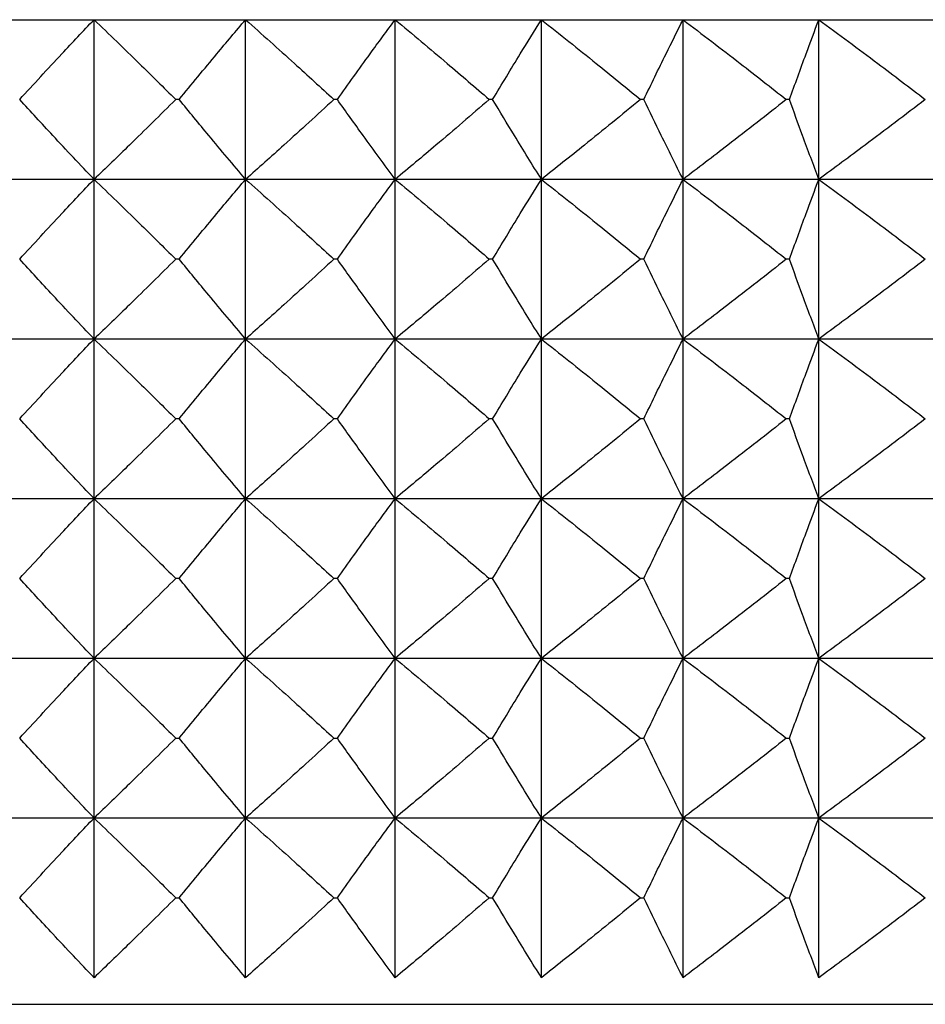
# Model space of a CAD drawing. Header units: millimetres. Extents: x 0 to 210, y 0 to 297.
# Tile 51 of 80: x 176.46 to 178.16, y 259.08 to 260.93. Entities that reach past the tile are written whole.
import ezdxf

# ---------------------------------------------------------------- set-up
doc = ezdxf.new("R2010")
doc.units = ezdxf.units.MM

msp = doc.modelspace()

# ---------------------------------------------------------------- linework, layer by layer
at = {"color": 7, "linetype": 'Continuous', "lineweight": 25}
for p, q in [((176.3173, 260.9252), (176.6032, 260.9252)), ((176.6032, 260.6252), (176.6032, 260.9252)), ((176.6032, 260.9252), (176.8879, 260.9252)), ((176.8879, 260.6252), (176.8879, 260.9252)), ((176.8879, 260.9252), (177.1688, 260.9252)), ((177.1688, 260.6252), (177.1688, 260.9252)), ((177.1688, 260.9252), (177.4435, 260.9252)), ((177.4435, 260.6252), (177.4435, 260.9252)), ((177.4435, 260.9252), (177.7095, 260.9252)), ((177.7095, 260.6252), (177.7095, 260.9252)), ((177.7095, 260.9252), (177.9646, 260.9252)), ((177.9646, 260.6252), (177.9646, 260.9252)), ((177.9646, 260.9252), (178.2064, 260.9252)), ((176.7632, 260.7752), (176.7566, 260.7752)), ((177.0602, 260.7752), (177.0536, 260.7752)), ((177.3519, 260.7752), (177.3455, 260.7752)), ((177.6358, 260.7752), (177.6295, 260.7752)), ((177.9093, 260.7752), (177.9033, 260.7752)), ((176.6032, 260.6252), (176.3173, 260.6252)), ((176.6032, 260.3252), (176.6032, 260.6252)), ((176.8879, 260.6252), (176.6032, 260.6252)), ((176.8879, 260.3252), (176.8879, 260.6252)), ((177.1688, 260.6252), (176.8879, 260.6252)), ((177.1688, 260.3252), (177.1688, 260.6252)), ((177.4435, 260.6252), (177.1688, 260.6252)), ((177.4435, 260.3252), (177.4435, 260.6252)), ((177.7095, 260.6252), (177.4435, 260.6252)), ((177.7095, 260.3252), (177.7095, 260.6252)), ((177.9646, 260.6252), (177.7095, 260.6252)), ((177.9646, 260.3252), (177.9646, 260.6252)), ((178.2064, 260.6252), (177.9646, 260.6252)), ((176.7632, 260.4752), (176.7566, 260.4752)), ((177.0602, 260.4752), (177.0536, 260.4752)), ((177.3519, 260.4752), (177.3455, 260.4752)), ((177.6358, 260.4752), (177.6295, 260.4752)), ((177.9093, 260.4752), (177.9033, 260.4752)), ((176.6032, 260.3252), (176.3173, 260.3252)), ((176.6032, 260.0252), (176.6032, 260.3252)), ((176.8879, 260.3252), (176.6032, 260.3252)), ((176.8879, 260.0252), (176.8879, 260.3252)), ((177.1688, 260.3252), (176.8879, 260.3252)), ((177.1688, 260.0252), (177.1688, 260.3252)), ((177.4435, 260.3252), (177.1688, 260.3252)), ((177.4435, 260.0252), (177.4435, 260.3252)), ((177.7095, 260.3252), (177.4435, 260.3252)), ((177.7095, 260.0252), (177.7095, 260.3252)), ((177.9646, 260.3252), (177.7095, 260.3252)), ((177.9646, 260.0252), (177.9646, 260.3252)), ((178.2064, 260.3252), (177.9646, 260.3252)), ((176.7632, 260.1752), (176.7566, 260.1752)), ((177.0602, 260.1752), (177.0536, 260.1752)), ((177.3519, 260.1752), (177.3455, 260.1752)), ((177.6358, 260.1752), (177.6295, 260.1752)), ((177.9093, 260.1752), (177.9033, 260.1752)), ((176.6032, 260.0252), (176.3173, 260.0252)), ((176.6032, 259.7252), (176.6032, 260.0252)), ((176.8879, 260.0252), (176.6032, 260.0252)), ((176.8879, 259.7252), (176.8879, 260.0252)), ((177.1688, 260.0252), (176.8879, 260.0252)), ((177.1688, 259.7252), (177.1688, 260.0252)), ((177.4435, 260.0252), (177.1688, 260.0252)), ((177.4435, 259.7252), (177.4435, 260.0252)), ((177.7095, 260.0252), (177.4435, 260.0252)), ((177.7095, 259.7252), (177.7095, 260.0252)), ((177.9646, 260.0252), (177.7095, 260.0252)), ((177.9646, 259.7252), (177.9646, 260.0252)), ((178.2064, 260.0252), (177.9646, 260.0252)), ((176.7632, 259.8752), (176.7566, 259.8752)), ((177.0602, 259.8752), (177.0536, 259.8752)), ((177.3519, 259.8752), (177.3455, 259.8752)), ((177.6358, 259.8752), (177.6295, 259.8752)), ((177.9093, 259.8752), (177.9033, 259.8752)), ((176.6032, 259.7252), (176.3173, 259.7252)), ((176.6032, 259.4252), (176.6032, 259.7252)), ((176.8879, 259.7252), (176.6032, 259.7252)), ((176.8879, 259.4252), (176.8879, 259.7252)), ((177.1688, 259.7252), (176.8879, 259.7252)), ((177.1688, 259.4252), (177.1688, 259.7252)), ((177.4435, 259.7252), (177.1688, 259.7252)), ((177.4435, 259.4252), (177.4435, 259.7252)), ((177.7095, 259.7252), (177.4435, 259.7252)), ((177.7095, 259.4252), (177.7095, 259.7252)), ((177.9646, 259.7252), (177.7095, 259.7252)), ((177.9646, 259.4252), (177.9646, 259.7252)), ((178.2064, 259.7252), (177.9646, 259.7252)), ((176.7566, 259.5752), (176.7632, 259.5752)), ((177.0536, 259.5752), (177.0602, 259.5752)), ((177.3455, 259.5752), (177.3519, 259.5752)), ((177.6295, 259.5752), (177.6358, 259.5752)), ((177.9033, 259.5752), (177.9093, 259.5752)), ((176.6032, 259.4252), (176.3173, 259.4252)), ((176.6032, 259.1252), (176.6032, 259.4252)), ((176.8879, 259.4252), (176.6032, 259.4252)), ((176.8879, 259.1252), (176.8879, 259.4252)), ((177.1688, 259.4252), (176.8879, 259.4252)), ((177.1688, 259.1252), (177.1688, 259.4252)), ((177.4435, 259.4252), (177.1688, 259.4252)), ((177.4435, 259.1252), (177.4435, 259.4252)), ((177.7095, 259.4252), (177.4435, 259.4252)), ((177.7095, 259.1252), (177.7095, 259.4252)), ((177.9646, 259.4252), (177.7095, 259.4252)), ((177.9646, 259.1252), (177.9646, 259.4252)), ((178.2064, 259.4252), (177.9646, 259.4252)), ((176.7566, 259.2752), (176.7632, 259.2752)), ((177.0536, 259.2752), (177.0602, 259.2752)), ((177.3455, 259.2752), (177.3519, 259.2752)), ((177.6295, 259.2752), (177.6358, 259.2752)), ((177.9033, 259.2752), (177.9093, 259.2752)), ((173.7103, 259.0752), (179.2103, 259.0752))]:
    msp.add_line(p, q, dxfattribs=at)
for points, knots in [([(176.4636, 260.7752), (176.4899, 260.8038), (176.536, 260.8542), (176.583, 260.9038), (176.6032, 260.9252)], [0, 0, 0, 0, 0.568807, 1, 1, 1, 1]), ([(176.6032, 260.9252), (176.6316, 260.8978), (176.6831, 260.8482), (176.7338, 260.7978), (176.7566, 260.7752)], [0, 0, 0, 0, 0.551432, 1, 1, 1, 1]), ([(176.7632, 260.7752), (176.7867, 260.8038), (176.8278, 260.8541), (176.8698, 260.9038), (176.8879, 260.9252)], [0, 0, 0, 0, 0.5691094, 1, 1, 1, 1]), ([(176.8879, 260.9252), (176.9186, 260.8978), (176.9742, 260.8482), (177.029, 260.7978), (177.0536, 260.7752)], [0, 0, 0, 0, 0.5516404, 1, 1, 1, 1]), ([(177.0602, 260.7752), (177.0806, 260.8038), (177.1164, 260.8541), (177.153, 260.9038), (177.1688, 260.9252)], [0, 0, 0, 0, 0.569461, 1, 1, 1, 1]), ([(177.1688, 260.9252), (177.2015, 260.8978), (177.2608, 260.8483), (177.3193, 260.7978), (177.3455, 260.7752)], [0, 0, 0, 0, 0.5518096, 1, 1, 1, 1]), ([(177.3519, 260.7752), (177.3691, 260.8038), (177.3993, 260.854), (177.4302, 260.9037), (177.4435, 260.9252)], [0, 0, 0, 0, 0.569854, 1, 1, 1, 1]), ([(177.4435, 260.9252), (177.4779, 260.8978), (177.5403, 260.8483), (177.6019, 260.7978), (177.6295, 260.7752)], [0, 0, 0, 0, 0.551944, 1, 1, 1, 1]), ([(177.6358, 260.7752), (177.6496, 260.8038), (177.6739, 260.8539), (177.6988, 260.9037), (177.7095, 260.9252)], [0, 0, 0, 0, 0.570272, 1, 1, 1, 1]), ([(177.7095, 260.9252), (177.7454, 260.8978), (177.8104, 260.8483), (177.8746, 260.7978), (177.9033, 260.7752)], [0, 0, 0, 0, 0.552048, 1, 1, 1, 1]), ([(177.9093, 260.7752), (177.9197, 260.8037), (177.9378, 260.8538), (177.9565, 260.9037), (177.9646, 260.9252)], [0, 0, 0, 0, 0.57068, 1, 1, 1, 1]), ([(177.9646, 260.9252), (178.0016, 260.8978), (178.0686, 260.8483), (178.1348, 260.7978), (178.1644, 260.7752)], [0, 0, 0, 0, 0.552126, 1, 1, 1, 1]), ([(176.6032, 260.6252), (176.5773, 260.6525), (176.5304, 260.7022), (176.4843, 260.7525), (176.4636, 260.7752)], [0, 0, 0, 0, 0.551179, 1, 1, 1, 1]), ([(176.7566, 260.7752), (176.7277, 260.7465), (176.677, 260.6961), (176.6255, 260.6465), (176.6032, 260.6252)], [0, 0, 0, 0, 0.568552, 1, 1, 1, 1]), ([(176.8879, 260.6252), (176.8648, 260.6525), (176.8228, 260.7022), (176.7817, 260.7525), (176.7632, 260.7752)], [0, 0, 0, 0, 0.5508786, 1, 1, 1, 1]), ([(177.0536, 260.7752), (177.0224, 260.7465), (176.9676, 260.6961), (176.9119, 260.6465), (176.8879, 260.6252)], [0, 0, 0, 0, 0.5683418, 1, 1, 1, 1]), ([(177.1688, 260.6252), (177.1487, 260.6525), (177.1121, 260.7023), (177.0763, 260.7526), (177.0602, 260.7752)], [0, 0, 0, 0, 0.5505302, 1, 1, 1, 1]), ([(177.3455, 260.7752), (177.3122, 260.7465), (177.2537, 260.696), (177.1944, 260.6465), (177.1688, 260.6252)], [0, 0, 0, 0, 0.568171, 1, 1, 1, 1]), ([(177.4435, 260.6252), (177.4265, 260.6526), (177.3956, 260.7023), (177.3655, 260.7526), (177.3519, 260.7752)], [0, 0, 0, 0, 0.55014, 1, 1, 1, 1]), ([(177.6295, 260.7752), (177.5945, 260.7465), (177.5329, 260.696), (177.4704, 260.6465), (177.4435, 260.6252)], [0, 0, 0, 0, 0.568036, 1, 1, 1, 1]), ([(177.7095, 260.6252), (177.6958, 260.6526), (177.6709, 260.7024), (177.6467, 260.7526), (177.6358, 260.7752)], [0, 0, 0, 0, 0.549726, 1, 1, 1, 1]), ([(177.9033, 260.7752), (177.8669, 260.7465), (177.8026, 260.696), (177.7376, 260.6465), (177.7095, 260.6252)], [0, 0, 0, 0, 0.567931, 1, 1, 1, 1]), ([(177.9646, 260.6252), (177.9543, 260.6526), (177.9356, 260.7025), (177.9175, 260.7526), (177.9093, 260.7752)], [0, 0, 0, 0, 0.549322, 1, 1, 1, 1]), ([(178.1644, 260.7752), (178.1268, 260.7465), (178.0606, 260.696), (177.9935, 260.6465), (177.9646, 260.6252)], [0, 0, 0, 0, 0.567853, 1, 1, 1, 1]), ([(176.4636, 260.4752), (176.4899, 260.5038), (176.536, 260.5542), (176.583, 260.6038), (176.6032, 260.6252)], [0, 0, 0, 0, 0.5687765, 1, 1, 1, 1]), ([(176.6032, 260.6252), (176.6316, 260.5978), (176.6831, 260.5482), (176.7338, 260.4978), (176.7566, 260.4752)], [0, 0, 0, 0, 0.551405, 1, 1, 1, 1]), ([(176.7632, 260.4752), (176.7867, 260.5038), (176.8278, 260.5541), (176.8698, 260.6038), (176.8879, 260.6252)], [0, 0, 0, 0, 0.569076, 1, 1, 1, 1]), ([(176.8879, 260.6252), (176.9186, 260.5978), (176.9742, 260.5483), (177.029, 260.4978), (177.0536, 260.4752)], [0, 0, 0, 0, 0.5516155, 1, 1, 1, 1]), ([(177.0602, 260.4752), (177.0806, 260.5038), (177.1164, 260.5541), (177.153, 260.6038), (177.1688, 260.6252)], [0, 0, 0, 0, 0.569424, 1, 1, 1, 1]), ([(177.1688, 260.6252), (177.2015, 260.5978), (177.2608, 260.5483), (177.3193, 260.4978), (177.3455, 260.4752)], [0, 0, 0, 0, 0.551787, 1, 1, 1, 1]), ([(177.3519, 260.4752), (177.3691, 260.5038), (177.3993, 260.554), (177.4302, 260.6038), (177.4435, 260.6252)], [0, 0, 0, 0, 0.569813, 1, 1, 1, 1]), ([(177.4435, 260.6252), (177.4779, 260.5978), (177.5403, 260.5483), (177.6019, 260.4978), (177.6295, 260.4752)], [0, 0, 0, 0, 0.551922, 1, 1, 1, 1]), ([(177.6358, 260.4752), (177.6496, 260.5038), (177.6739, 260.5539), (177.6988, 260.6037), (177.7095, 260.6252)], [0, 0, 0, 0, 0.570226, 1, 1, 1, 1]), ([(177.7095, 260.6252), (177.7454, 260.5978), (177.8104, 260.5483), (177.8746, 260.4978), (177.9033, 260.4752)], [0, 0, 0, 0, 0.552028, 1, 1, 1, 1]), ([(177.9093, 260.4752), (177.9197, 260.5037), (177.9378, 260.5538), (177.9565, 260.6037), (177.9646, 260.6252)], [0, 0, 0, 0, 0.57063, 1, 1, 1, 1]), ([(177.9646, 260.6252), (178.0016, 260.5978), (178.0686, 260.5483), (178.1348, 260.4978), (178.1644, 260.4752)], [0, 0, 0, 0, 0.552106, 1, 1, 1, 1]), ([(176.6032, 260.3252), (176.5773, 260.3525), (176.5304, 260.4021), (176.4843, 260.4525), (176.4636, 260.4752)], [0, 0, 0, 0, 0.551179, 1, 1, 1, 1]), ([(176.7566, 260.4752), (176.7277, 260.4465), (176.677, 260.3961), (176.6255, 260.3465), (176.6032, 260.3252)], [0, 0, 0, 0, 0.568504, 1, 1, 1, 1]), ([(176.8879, 260.3252), (176.8648, 260.3525), (176.8228, 260.4022), (176.7817, 260.4525), (176.7632, 260.4752)], [0, 0, 0, 0, 0.5508786, 1, 1, 1, 1]), ([(177.0536, 260.4752), (177.0224, 260.4465), (176.9676, 260.3961), (176.9119, 260.3465), (176.8879, 260.3252)], [0, 0, 0, 0, 0.5682972, 1, 1, 1, 1]), ([(177.1688, 260.3252), (177.1487, 260.3525), (177.1121, 260.4023), (177.0763, 260.4526), (177.0602, 260.4752)], [0, 0, 0, 0, 0.5505302, 1, 1, 1, 1]), ([(177.3455, 260.4752), (177.3122, 260.4465), (177.2537, 260.396), (177.1944, 260.3465), (177.1688, 260.3252)], [0, 0, 0, 0, 0.5681298, 1, 1, 1, 1]), ([(177.4435, 260.3252), (177.4265, 260.3525), (177.3956, 260.4023), (177.3655, 260.4526), (177.3519, 260.4752)], [0, 0, 0, 0, 0.55014, 1, 1, 1, 1]), ([(177.6295, 260.4752), (177.5945, 260.4465), (177.5329, 260.396), (177.4704, 260.3465), (177.4435, 260.3252)], [0, 0, 0, 0, 0.567997, 1, 1, 1, 1]), ([(177.7095, 260.3252), (177.6958, 260.3526), (177.6709, 260.4024), (177.6467, 260.4526), (177.6358, 260.4752)], [0, 0, 0, 0, 0.549726, 1, 1, 1, 1]), ([(177.9033, 260.4752), (177.8669, 260.4465), (177.8026, 260.396), (177.7376, 260.3465), (177.7095, 260.3252)], [0, 0, 0, 0, 0.567894, 1, 1, 1, 1]), ([(177.9646, 260.3252), (177.9543, 260.3526), (177.9356, 260.4025), (177.9175, 260.4526), (177.9093, 260.4752)], [0, 0, 0, 0, 0.549322, 1, 1, 1, 1]), ([(178.1644, 260.4752), (178.1268, 260.4465), (178.0606, 260.396), (177.9935, 260.3465), (177.9646, 260.3252)], [0, 0, 0, 0, 0.567818, 1, 1, 1, 1]), ([(176.4636, 260.1752), (176.4899, 260.2038), (176.536, 260.2542), (176.583, 260.3038), (176.6032, 260.3252)], [0, 0, 0, 0, 0.568753, 1, 1, 1, 1]), ([(176.6032, 260.3252), (176.6316, 260.2978), (176.6831, 260.2482), (176.7338, 260.1978), (176.7566, 260.1752)], [0, 0, 0, 0, 0.551432, 1, 1, 1, 1]), ([(176.7632, 260.1752), (176.7867, 260.2038), (176.8278, 260.2541), (176.8698, 260.3038), (176.8879, 260.3252)], [0, 0, 0, 0, 0.5690507, 1, 1, 1, 1]), ([(176.8879, 260.3252), (176.9186, 260.2978), (176.9742, 260.2483), (177.029, 260.1978), (177.0536, 260.1752)], [0, 0, 0, 0, 0.5516404, 1, 1, 1, 1]), ([(177.0602, 260.1752), (177.0806, 260.2038), (177.1164, 260.2541), (177.153, 260.3038), (177.1688, 260.3252)], [0, 0, 0, 0, 0.569396, 1, 1, 1, 1]), ([(177.1688, 260.3252), (177.2015, 260.2978), (177.2608, 260.2483), (177.3193, 260.1978), (177.3455, 260.1752)], [0, 0, 0, 0, 0.5518096, 1, 1, 1, 1]), ([(177.3519, 260.1752), (177.3691, 260.2038), (177.3993, 260.254), (177.4302, 260.3037), (177.4435, 260.3252)], [0, 0, 0, 0, 0.569782, 1, 1, 1, 1]), ([(177.4435, 260.3252), (177.4779, 260.2978), (177.5403, 260.2483), (177.6019, 260.1978), (177.6295, 260.1752)], [0, 0, 0, 0, 0.551944, 1, 1, 1, 1]), ([(177.6358, 260.1752), (177.6496, 260.2038), (177.6739, 260.2539), (177.6988, 260.3037), (177.7095, 260.3252)], [0, 0, 0, 0, 0.5701916, 1, 1, 1, 1]), ([(177.7095, 260.3252), (177.7454, 260.2978), (177.8104, 260.2483), (177.8746, 260.1978), (177.9033, 260.1752)], [0, 0, 0, 0, 0.552048, 1, 1, 1, 1]), ([(177.9093, 260.1752), (177.9197, 260.2037), (177.9378, 260.2538), (177.9565, 260.3037), (177.9646, 260.3252)], [0, 0, 0, 0, 0.570592, 1, 1, 1, 1]), ([(177.9646, 260.3252), (178.0016, 260.2978), (178.0686, 260.2483), (178.1348, 260.1978), (178.1644, 260.1752)], [0, 0, 0, 0, 0.552126, 1, 1, 1, 1]), ([(176.6032, 260.0252), (176.5773, 260.0525), (176.5304, 260.1022), (176.4843, 260.1525), (176.4636, 260.1752)], [0, 0, 0, 0, 0.551203, 1, 1, 1, 1]), ([(176.7566, 260.1752), (176.7277, 260.1465), (176.677, 260.0961), (176.6255, 260.0465), (176.6032, 260.0252)], [0, 0, 0, 0, 0.568525, 1, 1, 1, 1]), ([(176.8879, 260.0252), (176.8648, 260.0525), (176.8228, 260.1022), (176.7817, 260.1526), (176.7632, 260.1752)], [0, 0, 0, 0, 0.550905, 1, 1, 1, 1]), ([(177.0536, 260.1752), (177.0224, 260.1465), (176.9676, 260.0961), (176.9119, 260.0465), (176.8879, 260.0252)], [0, 0, 0, 0, 0.568317, 1, 1, 1, 1]), ([(177.1688, 260.0252), (177.1487, 260.0525), (177.1121, 260.1023), (177.0763, 260.1526), (177.0602, 260.1752)], [0, 0, 0, 0, 0.5505594, 1, 1, 1, 1]), ([(177.3455, 260.1752), (177.3122, 260.1465), (177.2537, 260.096), (177.1944, 260.0465), (177.1688, 260.0252)], [0, 0, 0, 0, 0.568148, 1, 1, 1, 1]), ([(177.4435, 260.0252), (177.4265, 260.0525), (177.3956, 260.1023), (177.3655, 260.1526), (177.3519, 260.1752)], [0, 0, 0, 0, 0.550173, 1, 1, 1, 1]), ([(177.6295, 260.1752), (177.5945, 260.1465), (177.5329, 260.096), (177.4704, 260.0465), (177.4435, 260.0252)], [0, 0, 0, 0, 0.568014, 1, 1, 1, 1]), ([(177.7095, 260.0252), (177.6958, 260.0526), (177.6709, 260.1024), (177.6467, 260.1526), (177.6358, 260.1752)], [0, 0, 0, 0, 0.5497622, 1, 1, 1, 1]), ([(177.9033, 260.1752), (177.8669, 260.1465), (177.8026, 260.096), (177.7376, 260.0465), (177.7095, 260.0252)], [0, 0, 0, 0, 0.56791, 1, 1, 1, 1]), ([(177.9646, 260.0252), (177.9543, 260.0526), (177.9356, 260.1025), (177.9175, 260.1526), (177.9093, 260.1752)], [0, 0, 0, 0, 0.549361, 1, 1, 1, 1]), ([(178.1644, 260.1752), (178.1268, 260.1465), (178.0606, 260.096), (177.9935, 260.0465), (177.9646, 260.0252)], [0, 0, 0, 0, 0.567833, 1, 1, 1, 1]), ([(176.4636, 259.8752), (176.4899, 259.9038), (176.536, 259.9542), (176.583, 260.0038), (176.6032, 260.0252)], [0, 0, 0, 0, 0.568807, 1, 1, 1, 1]), ([(176.6032, 260.0252), (176.6316, 259.9978), (176.6831, 259.9482), (176.7338, 259.8978), (176.7566, 259.8752)], [0, 0, 0, 0, 0.551432, 1, 1, 1, 1]), ([(176.7632, 259.8752), (176.7867, 259.9038), (176.8278, 259.9541), (176.8698, 260.0038), (176.8879, 260.0252)], [0, 0, 0, 0, 0.5691094, 1, 1, 1, 1]), ([(176.8879, 260.0252), (176.9186, 259.9978), (176.9742, 259.9482), (177.029, 259.8978), (177.0536, 259.8752)], [0, 0, 0, 0, 0.5516404, 1, 1, 1, 1]), ([(177.0602, 259.8752), (177.0806, 259.9038), (177.1164, 259.9541), (177.153, 260.0038), (177.1688, 260.0252)], [0, 0, 0, 0, 0.569461, 1, 1, 1, 1]), ([(177.1688, 260.0252), (177.2015, 259.9978), (177.2608, 259.9483), (177.3193, 259.8978), (177.3455, 259.8752)], [0, 0, 0, 0, 0.5518096, 1, 1, 1, 1]), ([(177.3519, 259.8752), (177.3691, 259.9038), (177.3993, 259.954), (177.4302, 260.0037), (177.4435, 260.0252)], [0, 0, 0, 0, 0.569854, 1, 1, 1, 1]), ([(177.4435, 260.0252), (177.4779, 259.9978), (177.5403, 259.9483), (177.6019, 259.8978), (177.6295, 259.8752)], [0, 0, 0, 0, 0.551944, 1, 1, 1, 1]), ([(177.6358, 259.8752), (177.6496, 259.9038), (177.6739, 259.9539), (177.6988, 260.0037), (177.7095, 260.0252)], [0, 0, 0, 0, 0.570272, 1, 1, 1, 1]), ([(177.7095, 260.0252), (177.7454, 259.9978), (177.8104, 259.9483), (177.8746, 259.8978), (177.9033, 259.8752)], [0, 0, 0, 0, 0.552048, 1, 1, 1, 1]), ([(177.9093, 259.8752), (177.9197, 259.9037), (177.9378, 259.9538), (177.9565, 260.0037), (177.9646, 260.0252)], [0, 0, 0, 0, 0.57068, 1, 1, 1, 1]), ([(177.9646, 260.0252), (178.0016, 259.9978), (178.0686, 259.9483), (178.1348, 259.8978), (178.1644, 259.8752)], [0, 0, 0, 0, 0.552126, 1, 1, 1, 1]), ([(176.6032, 259.7252), (176.5773, 259.7525), (176.5304, 259.8022), (176.4843, 259.8525), (176.4636, 259.8752)], [0, 0, 0, 0, 0.551179, 1, 1, 1, 1]), ([(176.7566, 259.8752), (176.7277, 259.8465), (176.677, 259.7961), (176.6255, 259.7465), (176.6032, 259.7252)], [0, 0, 0, 0, 0.568552, 1, 1, 1, 1]), ([(176.8879, 259.7252), (176.8648, 259.7525), (176.8228, 259.8022), (176.7817, 259.8525), (176.7632, 259.8752)], [0, 0, 0, 0, 0.5508786, 1, 1, 1, 1]), ([(177.0536, 259.8752), (177.0224, 259.8465), (176.9676, 259.7961), (176.9119, 259.7465), (176.8879, 259.7252)], [0, 0, 0, 0, 0.5683418, 1, 1, 1, 1]), ([(177.1688, 259.7252), (177.1487, 259.7525), (177.1121, 259.8023), (177.0763, 259.8526), (177.0602, 259.8752)], [0, 0, 0, 0, 0.5505302, 1, 1, 1, 1]), ([(177.3455, 259.8752), (177.3122, 259.8465), (177.2537, 259.796), (177.1944, 259.7465), (177.1688, 259.7252)], [0, 0, 0, 0, 0.568171, 1, 1, 1, 1]), ([(177.4435, 259.7252), (177.4265, 259.7526), (177.3956, 259.8023), (177.3655, 259.8526), (177.3519, 259.8752)], [0, 0, 0, 0, 0.55014, 1, 1, 1, 1]), ([(177.6295, 259.8752), (177.5945, 259.8465), (177.5329, 259.796), (177.4704, 259.7465), (177.4435, 259.7252)], [0, 0, 0, 0, 0.568036, 1, 1, 1, 1]), ([(177.7095, 259.7252), (177.6958, 259.7526), (177.6709, 259.8024), (177.6467, 259.8526), (177.6358, 259.8752)], [0, 0, 0, 0, 0.549726, 1, 1, 1, 1]), ([(177.9033, 259.8752), (177.8669, 259.8465), (177.8026, 259.796), (177.7376, 259.7465), (177.7095, 259.7252)], [0, 0, 0, 0, 0.567931, 1, 1, 1, 1]), ([(177.9646, 259.7252), (177.9543, 259.7526), (177.9356, 259.8025), (177.9175, 259.8526), (177.9093, 259.8752)], [0, 0, 0, 0, 0.549322, 1, 1, 1, 1]), ([(178.1644, 259.8752), (178.1268, 259.8465), (178.0606, 259.796), (177.9935, 259.7465), (177.9646, 259.7252)], [0, 0, 0, 0, 0.567853, 1, 1, 1, 1]), ([(176.4636, 259.5752), (176.4899, 259.6038), (176.536, 259.6542), (176.583, 259.7038), (176.6032, 259.7252)], [0, 0, 0, 0, 0.5687765, 1, 1, 1, 1]), ([(176.6032, 259.7252), (176.6316, 259.6978), (176.6831, 259.6482), (176.7338, 259.5978), (176.7566, 259.5752)], [0, 0, 0, 0, 0.551405, 1, 1, 1, 1]), ([(176.7632, 259.5752), (176.7867, 259.6038), (176.8278, 259.6541), (176.8698, 259.7038), (176.8879, 259.7252)], [0, 0, 0, 0, 0.569076, 1, 1, 1, 1]), ([(176.8879, 259.7252), (176.9186, 259.6978), (176.9742, 259.6483), (177.029, 259.5978), (177.0536, 259.5752)], [0, 0, 0, 0, 0.5516155, 1, 1, 1, 1]), ([(177.0602, 259.5752), (177.0806, 259.6038), (177.1164, 259.6541), (177.153, 259.7038), (177.1688, 259.7252)], [0, 0, 0, 0, 0.569424, 1, 1, 1, 1]), ([(177.1688, 259.7252), (177.2015, 259.6978), (177.2608, 259.6483), (177.3193, 259.5978), (177.3455, 259.5752)], [0, 0, 0, 0, 0.551787, 1, 1, 1, 1]), ([(177.3519, 259.5752), (177.3691, 259.6038), (177.3993, 259.654), (177.4302, 259.7038), (177.4435, 259.7252)], [0, 0, 0, 0, 0.569813, 1, 1, 1, 1]), ([(177.4435, 259.7252), (177.4779, 259.6978), (177.5403, 259.6483), (177.6019, 259.5978), (177.6295, 259.5752)], [0, 0, 0, 0, 0.551922, 1, 1, 1, 1]), ([(177.6358, 259.5752), (177.6496, 259.6038), (177.6739, 259.6539), (177.6988, 259.7037), (177.7095, 259.7252)], [0, 0, 0, 0, 0.570226, 1, 1, 1, 1]), ([(177.7095, 259.7252), (177.7454, 259.6978), (177.8104, 259.6483), (177.8746, 259.5978), (177.9033, 259.5752)], [0, 0, 0, 0, 0.552028, 1, 1, 1, 1]), ([(177.9093, 259.5752), (177.9197, 259.6037), (177.9378, 259.6538), (177.9565, 259.7037), (177.9646, 259.7252)], [0, 0, 0, 0, 0.57063, 1, 1, 1, 1]), ([(177.9646, 259.7252), (178.0016, 259.6978), (178.0686, 259.6483), (178.1348, 259.5978), (178.1644, 259.5752)], [0, 0, 0, 0, 0.552106, 1, 1, 1, 1]), ([(176.6032, 259.4252), (176.5773, 259.4525), (176.5304, 259.5021), (176.4843, 259.5525), (176.4636, 259.5752)], [0, 0, 0, 0, 0.551179, 1, 1, 1, 1]), ([(176.7566, 259.5752), (176.7277, 259.5465), (176.677, 259.4961), (176.6255, 259.4465), (176.6032, 259.4252)], [0, 0, 0, 0, 0.568504, 1, 1, 1, 1]), ([(176.8879, 259.4252), (176.8648, 259.4525), (176.8228, 259.5022), (176.7817, 259.5525), (176.7632, 259.5752)], [0, 0, 0, 0, 0.5508786, 1, 1, 1, 1]), ([(177.0536, 259.5752), (177.0224, 259.5465), (176.9676, 259.4961), (176.9119, 259.4465), (176.8879, 259.4252)], [0, 0, 0, 0, 0.5682972, 1, 1, 1, 1]), ([(177.1688, 259.4252), (177.1487, 259.4525), (177.1121, 259.5023), (177.0763, 259.5526), (177.0602, 259.5752)], [0, 0, 0, 0, 0.5505302, 1, 1, 1, 1]), ([(177.3455, 259.5752), (177.3122, 259.5465), (177.2537, 259.496), (177.1944, 259.4465), (177.1688, 259.4252)], [0, 0, 0, 0, 0.5681298, 1, 1, 1, 1]), ([(177.4435, 259.4252), (177.4265, 259.4525), (177.3956, 259.5023), (177.3655, 259.5526), (177.3519, 259.5752)], [0, 0, 0, 0, 0.55014, 1, 1, 1, 1]), ([(177.6295, 259.5752), (177.5945, 259.5465), (177.5329, 259.496), (177.4704, 259.4465), (177.4435, 259.4252)], [0, 0, 0, 0, 0.567997, 1, 1, 1, 1]), ([(177.7095, 259.4252), (177.6958, 259.4526), (177.6709, 259.5024), (177.6467, 259.5526), (177.6358, 259.5752)], [0, 0, 0, 0, 0.549726, 1, 1, 1, 1]), ([(177.9033, 259.5752), (177.8669, 259.5465), (177.8026, 259.496), (177.7376, 259.4465), (177.7095, 259.4252)], [0, 0, 0, 0, 0.567894, 1, 1, 1, 1]), ([(177.9646, 259.4252), (177.9543, 259.4526), (177.9356, 259.5025), (177.9175, 259.5526), (177.9093, 259.5752)], [0, 0, 0, 0, 0.549322, 1, 1, 1, 1]), ([(178.1644, 259.5752), (178.1268, 259.5465), (178.0606, 259.496), (177.9935, 259.4465), (177.9646, 259.4252)], [0, 0, 0, 0, 0.567818, 1, 1, 1, 1]), ([(176.4636, 259.2752), (176.4899, 259.3038), (176.536, 259.3542), (176.583, 259.4038), (176.6032, 259.4252)], [0, 0, 0, 0, 0.568807, 1, 1, 1, 1]), ([(176.6032, 259.4252), (176.6316, 259.3978), (176.6831, 259.3482), (176.7338, 259.2978), (176.7566, 259.2752)], [0, 0, 0, 0, 0.551432, 1, 1, 1, 1]), ([(176.7632, 259.2752), (176.7867, 259.3038), (176.8278, 259.3541), (176.8698, 259.4038), (176.8879, 259.4252)], [0, 0, 0, 0, 0.5691094, 1, 1, 1, 1]), ([(176.8879, 259.4252), (176.9186, 259.3978), (176.9742, 259.3483), (177.029, 259.2978), (177.0536, 259.2752)], [0, 0, 0, 0, 0.5516404, 1, 1, 1, 1]), ([(177.0602, 259.2752), (177.0806, 259.3038), (177.1164, 259.3541), (177.153, 259.4038), (177.1688, 259.4252)], [0, 0, 0, 0, 0.569461, 1, 1, 1, 1]), ([(177.1688, 259.4252), (177.2015, 259.3978), (177.2608, 259.3483), (177.3193, 259.2978), (177.3455, 259.2752)], [0, 0, 0, 0, 0.5518096, 1, 1, 1, 1]), ([(177.3519, 259.2752), (177.3691, 259.3038), (177.3993, 259.354), (177.4302, 259.4038), (177.4435, 259.4252)], [0, 0, 0, 0, 0.569854, 1, 1, 1, 1]), ([(177.4435, 259.4252), (177.4779, 259.3978), (177.5403, 259.3483), (177.6019, 259.2978), (177.6295, 259.2752)], [0, 0, 0, 0, 0.551944, 1, 1, 1, 1]), ([(177.6358, 259.2752), (177.6496, 259.3038), (177.6739, 259.3539), (177.6988, 259.4037), (177.7095, 259.4252)], [0, 0, 0, 0, 0.570272, 1, 1, 1, 1]), ([(177.7095, 259.4252), (177.7454, 259.3978), (177.8104, 259.3483), (177.8746, 259.2978), (177.9033, 259.2752)], [0, 0, 0, 0, 0.552048, 1, 1, 1, 1]), ([(177.9093, 259.2752), (177.9197, 259.3038), (177.9378, 259.3538), (177.9565, 259.4037), (177.9646, 259.4252)], [0, 0, 0, 0, 0.57068, 1, 1, 1, 1]), ([(177.9646, 259.4252), (178.0016, 259.3978), (178.0686, 259.3483), (178.1348, 259.2978), (178.1644, 259.2752)], [0, 0, 0, 0, 0.552126, 1, 1, 1, 1]), ([(176.6032, 259.1252), (176.5773, 259.1525), (176.5304, 259.2021), (176.4843, 259.2525), (176.4636, 259.2752)], [0, 0, 0, 0, 0.551127, 1, 1, 1, 1]), ([(176.7566, 259.2752), (176.7277, 259.2465), (176.677, 259.1961), (176.6254, 259.1465), (176.6032, 259.1252)], [0, 0, 0, 0, 0.568598, 1, 1, 1, 1]), ([(176.8879, 259.1252), (176.8648, 259.1525), (176.8228, 259.2022), (176.7817, 259.2525), (176.7632, 259.2752)], [0, 0, 0, 0, 0.550826, 1, 1, 1, 1]), ([(177.0536, 259.2752), (177.0224, 259.2465), (176.9676, 259.1961), (176.9119, 259.1465), (176.8879, 259.1252)], [0, 0, 0, 0, 0.568388, 1, 1, 1, 1]), ([(177.1688, 259.1252), (177.1487, 259.1525), (177.1121, 259.2023), (177.0763, 259.2526), (177.0602, 259.2752)], [0, 0, 0, 0, 0.550478, 1, 1, 1, 1]), ([(177.3455, 259.2752), (177.3122, 259.2465), (177.2537, 259.196), (177.1944, 259.1465), (177.1688, 259.1252)], [0, 0, 0, 0, 0.568217, 1, 1, 1, 1]), ([(177.4435, 259.1252), (177.4265, 259.1525), (177.3956, 259.2023), (177.3655, 259.2526), (177.3519, 259.2752)], [0, 0, 0, 0, 0.550087, 1, 1, 1, 1]), ([(177.6295, 259.2752), (177.5945, 259.2465), (177.5329, 259.196), (177.4704, 259.1465), (177.4435, 259.1252)], [0, 0, 0, 0, 0.568082, 1, 1, 1, 1]), ([(177.7095, 259.1252), (177.6958, 259.1526), (177.6709, 259.2024), (177.6467, 259.2526), (177.6358, 259.2752)], [0, 0, 0, 0, 0.549673, 1, 1, 1, 1]), ([(177.9033, 259.2752), (177.8669, 259.2465), (177.8026, 259.196), (177.7376, 259.1465), (177.7095, 259.1252)], [0, 0, 0, 0, 0.567977, 1, 1, 1, 1]), ([(177.9646, 259.1252), (177.9543, 259.1526), (177.9356, 259.2025), (177.9175, 259.2526), (177.9093, 259.2752)], [0, 0, 0, 0, 0.549268, 1, 1, 1, 1]), ([(178.1644, 259.2752), (178.1268, 259.2465), (178.0606, 259.196), (177.9935, 259.1465), (177.9646, 259.1252)], [0, 0, 0, 0, 0.5679, 1, 1, 1, 1])]:
    msp.add_open_spline(points, degree=3, knots=knots, dxfattribs=at)

doc.saveas('drawing.dxf')
